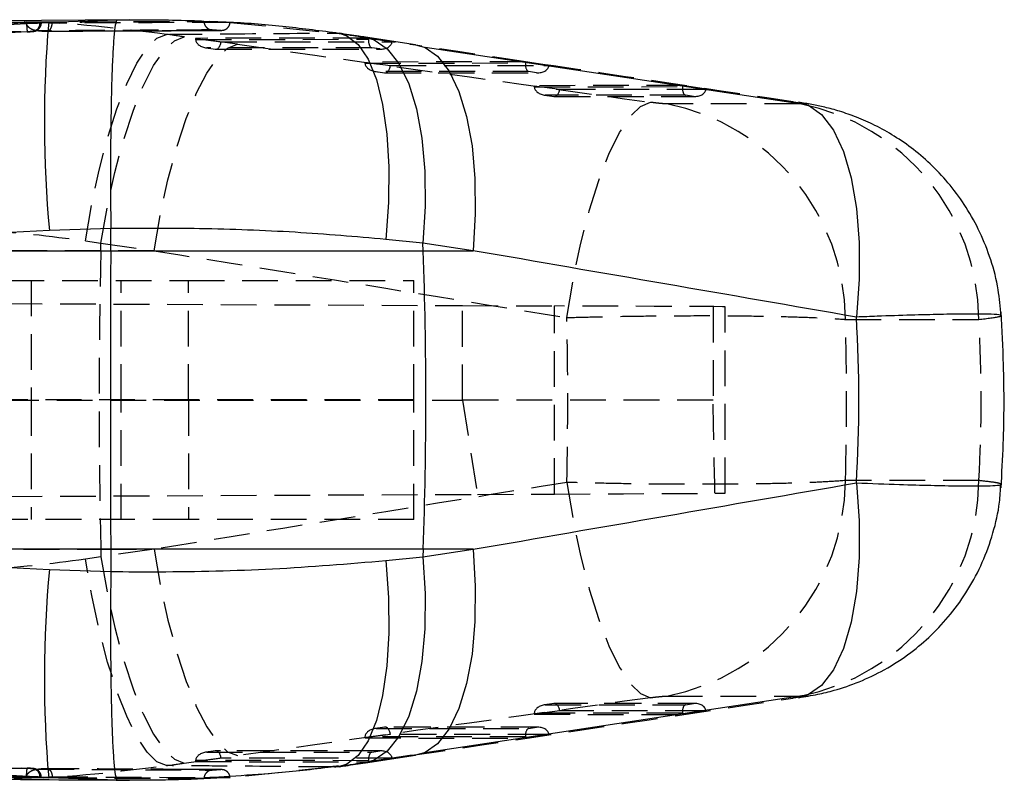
# Model space of a CAD drawing. Extents: x 29 to 384, y 27 to 280.
# Tile 8 of 18: x 277 to 312, y 148 to 175. Entities that reach past the tile are written whole.
import ezdxf

# ---------------------------------------------------------------- set-up
doc = ezdxf.new("R2010")
doc.units = 0
doc.linetypes.add('HIDDEN', pattern=[1.905, 1.27, -0.635])
doc.layers.get('0').update_dxf_attribs({"linetype": 'CONTINUOUS'})

msp = doc.modelspace()

# ---------------------------------------------------------------- linework, layer by layer
at = {"color": 7, "linetype": 'CONTINUOUS'}
for p, q in [((280.5066, 174.6823), (274.5133, 174.633)), ((277.1857, 174.59), (276.8524, 174.6034)), ((277.0375, 174.5605), (277.6458, 174.5933)), ((277.3791, 174.5907), (277.3365, 174.5915)), ((277.6458, 174.5933), (277.3791, 174.5907)), ((277.6458, 174.5933), (280.0805, 174.6784)), ((283.9573, 174.5927), (283.3737, 174.6156)), ((284.0265, 174.59), (283.9573, 174.5927)), ((284.0882, 174.5909), (284.0102, 174.5906)), ((284.09, 174.5909), (284.0882, 174.5909)), ((276.8574, 174.5499), (277.0375, 174.5605)), ((277.0375, 174.5605), (277.0687, 174.5624)), ((290.6791, 173.796), (288.897, 174.0635)), ((304.6476, 171.6412), (291.0192, 173.6935)), ((295.2342, 173.0587), (295.4254, 173.0589)), ((300.8249, 172.2168), (301.0019, 172.217)), ((279.8527, 167.268), (277.6687, 167.1951)), ((279.8497, 166.4737), (279.8527, 167.266)), ((279.8527, 167.266), (279.8527, 167.268)), ((277.6687, 167.1951), (264.3645, 166.4737)), ((290.9458, 166.7412), (289.6241, 166.8749)), ((290.9552, 166.4737), (290.9458, 166.7412)), ((292.7279, 166.4737), (290.9458, 166.7412)), ((264.3645, 166.4737), (279.8497, 166.4737)), ((279.8497, 166.4737), (290.9552, 166.4737)), ((290.9552, 166.4737), (292.7279, 166.4737)), ((279.8497, 155.8581), (264.3645, 155.8581)), ((264.3645, 155.8581), (277.6687, 155.1367)), ((279.8497, 155.8581), (279.8527, 155.0657)), ((290.9552, 155.8581), (279.8497, 155.8581)), ((290.9552, 155.8581), (290.9458, 155.5905)), ((290.9458, 155.5905), (292.7279, 155.8581)), ((292.7279, 155.8581), (290.9552, 155.8581)), ((289.6241, 155.4568), (290.9458, 155.5905)), ((277.6687, 155.1367), (279.8527, 155.0637)), ((279.8527, 155.0637), (279.8527, 155.0657)), ((291.0192, 148.6383), (304.6476, 150.6906)), ((301.0019, 150.1148), (300.8249, 150.1149)), ((295.4254, 149.2728), (295.2342, 149.273)), ((288.897, 148.2682), (290.6791, 148.5358)), ((276.8524, 147.7283), (277.1712, 147.7419)), ((277.6458, 147.7384), (277.0375, 147.7713)), ((277.0687, 147.7693), (277.0375, 147.7713)), ((277.3365, 147.7402), (277.3791, 147.741)), ((277.3791, 147.741), (277.6458, 147.7384)), ((280.0805, 147.6534), (277.6458, 147.7384)), ((280.3318, 147.6524), (280.5193, 147.6511)), ((283.1814, 147.7447), (284.0882, 147.7408)), ((284.0593, 147.7919), (284.0917, 147.7942)), ((284.0882, 147.7408), (284.09, 147.7408))]:
    msp.add_line(p, q, dxfattribs=at)
at = {"color": 7, "linetype": 'HIDDEN'}
for p, q in [((276.8524, 174.6034), (283.1606, 174.6386)), ((276.8524, 174.6034), (276.8526, 174.5913)), ((283.1606, 174.6386), (283.1636, 174.6386)), ((283.1636, 174.6386), (284.09, 174.5909)), ((283.1636, 174.6386), (283.1636, 174.6248)), ((284.0882, 174.5909), (287.7974, 174.2107)), ((276.885, 174.2535), (255.7462, 173.0999)), ((277.3365, 174.5741), (277.2184, 174.5728)), ((278.8194, 174.2803), (283.7851, 174.3027)), ((283.4587, 174.3208), (283.456, 174.3208)), ((283.456, 174.3208), (283.7645, 174.3051)), ((283.7668, 174.3051), (283.4587, 174.3208)), ((283.7645, 174.3051), (283.7668, 174.3051)), ((284.3535, 173.8094), (282.4654, 174.0749)), ((289.0101, 174.0275), (282.8661, 174.0221)), ((282.8661, 174.0221), (283.7712, 173.8955)), ((282.8678, 173.9829), (289.0089, 173.9883)), ((283.7712, 173.8955), (289.8489, 173.9008)), ((287.7974, 174.2107), (287.9626, 174.202)), ((288.6992, 174.077), (290.4813, 173.8094)), ((288.6992, 174.077), (288.8962, 174.0636)), ((289.8489, 173.9008), (289.0101, 174.0275)), ((283.2339, 173.6844), (283.5761, 173.6365)), ((289.1231, 173.6865), (283.2593, 173.6814)), ((283.2593, 173.6814), (283.566, 173.6385)), ((283.566, 173.6385), (289.4074, 173.6436)), ((283.5895, 173.6356), (289.4634, 173.6408)), ((289.4074, 173.6436), (289.1231, 173.6865)), ((290.4813, 173.8094), (290.6791, 173.796)), ((294.5865, 173.1856), (288.8827, 173.1805)), ((288.8827, 173.1805), (289.7878, 173.054)), ((295.4254, 173.0589), (294.5865, 173.1856)), ((288.8844, 173.1413), (294.5854, 173.1464)), ((289.2505, 172.8429), (289.5927, 172.795)), ((294.6996, 172.8446), (289.2759, 172.8398)), ((289.2759, 172.8398), (289.5826, 172.797)), ((289.7878, 173.054), (295.2342, 173.0587)), ((294.9838, 172.8017), (294.6996, 172.8446)), ((289.5826, 172.797), (294.9838, 172.8017)), ((289.6061, 172.7941), (295.0398, 172.7989)), ((300.163, 172.3436), (294.8993, 172.339)), ((294.8993, 172.339), (295.8044, 172.2124)), ((294.901, 172.2998), (300.1619, 172.3044)), ((295.8044, 172.2124), (300.8249, 172.2168)), ((301.0019, 172.217), (300.163, 172.3436)), ((295.2671, 172.0013), (295.6093, 171.9535)), ((300.2761, 172.0027), (295.2925, 171.9983)), ((295.2925, 171.9983), (295.5992, 171.9554)), ((295.5992, 171.9554), (300.5603, 171.9598)), ((295.6227, 171.9525), (300.6163, 171.9569)), ((300.5603, 171.9598), (300.2761, 172.0027)), ((304.3513, 171.6914), (299.6118, 171.6914)), ((278.9513, 166.8285), (279.5006, 166.7392)), ((279.495, 166.4737), (279.5006, 166.7392)), ((279.5006, 166.7392), (281.3888, 166.4737)), ((279.495, 166.4737), (267.2299, 166.4737)), ((281.3888, 166.4737), (279.495, 166.4737)), ((226.689, 165.4159), (282.6173, 165.4159)), ((277.0173, 165.4159), (277.0173, 161.1659)), ((280.2173, 161.1659), (280.2173, 165.4159)), ((282.6173, 161.1659), (282.6173, 165.4159)), ((282.6173, 165.4159), (290.6173, 165.4159)), ((290.6173, 161.1659), (290.6173, 165.4159)), ((226.6132, 164.8092), (292.3481, 164.5224)), ((292.3481, 164.5224), (295.6171, 164.5081)), ((292.3481, 161.1552), (292.3481, 164.5224)), ((295.6171, 157.8236), (295.6171, 164.5081)), ((301.2504, 164.4836), (301.2504, 161.1539)), ((301.6879, 157.8501), (301.6879, 164.4817)), ((305.955, 164.0298), (310.6945, 164.0298)), ((282.6173, 161.1659), (226.5009, 161.1659)), ((226.5009, 161.1653), (292.3481, 161.1552)), ((277.0173, 161.1659), (277.0173, 156.9159)), ((280.2173, 156.9159), (280.2173, 161.1659)), ((282.6173, 161.1659), (282.6173, 156.9159)), ((290.6173, 161.1659), (282.6173, 161.1659)), ((290.6173, 156.9159), (290.6173, 161.1659)), ((292.3481, 161.1552), (292.8861, 157.8117)), ((301.2504, 161.1539), (292.3481, 161.1552)), ((310.6945, 158.302), (305.955, 158.302)), ((226.6132, 157.5225), (292.8861, 157.8117)), ((292.8861, 157.8117), (295.6171, 157.8236)), ((282.6173, 156.9159), (226.689, 156.9159)), ((290.6173, 156.9159), (282.6173, 156.9159)), ((267.2299, 155.8581), (279.495, 155.8581)), ((279.495, 155.8581), (279.5006, 155.5926)), ((279.495, 155.8581), (281.3888, 155.8581)), ((281.3888, 155.8581), (279.5006, 155.5926)), ((279.5006, 155.5926), (278.9513, 155.5032)), ((299.6118, 150.6403), (304.3513, 150.6403)), ((295.8044, 150.1193), (294.8993, 149.9927)), ((295.6093, 150.3783), (295.2671, 150.3304)), ((295.5992, 150.3763), (295.2925, 150.3334)), ((295.2925, 150.3334), (300.2761, 150.3291)), ((300.5603, 150.372), (295.5992, 150.3763)), ((300.6163, 150.3748), (295.6227, 150.3792)), ((300.8249, 150.1149), (295.8044, 150.1193)), ((300.163, 149.9881), (301.0019, 150.1148)), ((300.2761, 150.3291), (300.5603, 150.372)), ((294.8993, 149.9927), (300.163, 149.9881)), ((300.1619, 150.0273), (294.901, 150.0319)), ((289.5927, 149.5367), (289.2505, 149.4889)), ((289.5826, 149.5348), (289.2759, 149.4919)), ((289.2759, 149.4919), (294.6996, 149.4871)), ((294.9838, 149.53), (289.5826, 149.5348)), ((295.0398, 149.5329), (289.6061, 149.5377)), ((294.6996, 149.4871), (294.9838, 149.53)), ((255.7462, 149.2318), (276.885, 148.0783)), ((289.7878, 149.2778), (288.8827, 149.1512)), ((288.8827, 149.1512), (294.5865, 149.1462)), ((294.5854, 149.1854), (288.8844, 149.1904)), ((295.2342, 149.273), (289.7878, 149.2778)), ((294.5865, 149.1462), (295.4254, 149.2728)), ((283.5761, 148.6952), (283.2339, 148.6474)), ((283.566, 148.6933), (283.2593, 148.6504)), ((289.4074, 148.6881), (283.566, 148.6933)), ((289.4634, 148.691), (283.5895, 148.6961)), ((282.4654, 148.2568), (284.3535, 148.5223)), ((283.7712, 148.4363), (282.8661, 148.3097)), ((289.0089, 148.3435), (282.8678, 148.3489)), ((283.2593, 148.6504), (289.1231, 148.6452)), ((289.8489, 148.4309), (283.7712, 148.4363)), ((290.4813, 148.5223), (288.6992, 148.2547)), ((289.0101, 148.3043), (289.8489, 148.4309)), ((289.1231, 148.6452), (289.4074, 148.6881)), ((290.6791, 148.5358), (290.4813, 148.5223)), ((278.394, 148.0532), (277.5843, 148.0577)), ((278.4035, 148.0562), (277.5973, 148.0608)), ((283.7851, 148.0273), (282.5548, 148.0328)), ((282.8661, 148.3097), (289.0101, 148.3043)), ((283.7645, 148.0267), (283.456, 148.0109)), ((283.456, 148.0109), (283.4587, 148.0109)), ((283.4587, 148.0109), (283.7668, 148.0267)), ((283.7668, 148.0267), (283.7645, 148.0267)), ((287.7974, 148.1211), (284.0882, 147.7408)), ((287.9492, 148.1279), (287.7974, 148.1211)), ((288.8966, 148.2682), (288.6992, 148.2547)), ((276.8526, 147.7404), (276.8524, 147.7283)), ((283.1606, 147.6932), (276.8524, 147.7283)), ((277.2185, 147.7589), (277.3365, 147.7577)), ((280.0458, 147.6546), (280.3318, 147.6524)), ((283.1636, 147.6932), (283.1606, 147.6932)), ((284.09, 147.7408), (283.1636, 147.6932)), ((283.1636, 147.707), (283.1636, 147.6932))]:
    msp.add_line(p, q, dxfattribs=at)
at = {"color": 7, "linetype": 'HIDDEN', "flags": 128}
for points in [[(278.9513, 166.8285), (279.1737, 168.1109), (279.4391, 169.3412), (279.7407, 170.4874), (280.0705, 171.5194), (280.4199, 172.4103), (280.7797, 173.1368), (281.1407, 173.6799), (281.4932, 174.0254), (281.8282, 174.1643)], [(279.5006, 166.7392), (279.7255, 168.0228), (279.9959, 169.2542), (280.3045, 170.4013), (280.6433, 171.4338), (281.0034, 172.3249), (281.3754, 173.0511), (281.7496, 173.5935), (282.1161, 173.9378), (282.4654, 174.0749)], [(281.3888, 166.4737), (281.6137, 167.7573), (281.884, 168.9887), (282.1926, 170.1358), (282.5314, 171.1683), (282.8915, 172.0594), (283.2636, 172.7856), (283.6377, 173.328), (284.0043, 173.6723), (284.3535, 173.8094)], [(296.0582, 164.0957), (296.2767, 165.4208), (296.5432, 166.6986), (296.8506, 167.8938), (297.1902, 168.9734), (297.5527, 169.9076), (297.9282, 170.6705), (298.3061, 171.2412), (298.6762, 171.6039), (299.0282, 171.7485)], [(301.6879, 164.4817), (301.5873, 164.4821), (301.2754, 164.4835), (300.7585, 164.4857), (300.0477, 164.4888), (299.1577, 164.4927), (298.1074, 164.4973), (296.9189, 164.5025), (295.6171, 164.5081)], [(296.0582, 158.2361), (296.2767, 156.9109), (296.5432, 155.6331), (296.8506, 154.4379), (297.1902, 153.3583), (297.5527, 152.4242), (297.9282, 151.6612), (298.3061, 151.0906), (298.6762, 150.7279), (299.0282, 150.5832)], [(295.6171, 157.8236), (296.8985, 157.8292), (298.0706, 157.8343), (299.1098, 157.8388), (299.9947, 157.8427), (300.7075, 157.8458), (301.2336, 157.8481), (301.5622, 157.8495), (301.6868, 157.8501), (301.6879, 157.8501)], [(281.3888, 155.8581), (281.6137, 154.5745), (281.884, 153.343), (282.1926, 152.196), (282.5314, 151.1634), (282.8915, 150.2723), (283.2636, 149.5461), (283.6377, 149.0038), (284.0043, 148.6595), (284.3535, 148.5223)], [(281.8282, 148.1674), (281.4932, 148.3063), (281.1407, 148.6518), (280.7797, 149.1949), (280.4199, 149.9214), (280.0705, 150.8123), (279.7407, 151.8444), (279.4391, 152.9905), (279.1737, 154.2209), (278.9513, 155.5032)], [(279.5006, 155.5926), (279.7255, 154.309), (279.9959, 153.0775), (280.3045, 151.9305), (280.6433, 150.8979), (281.0034, 150.0068), (281.3754, 149.2806), (281.7496, 148.7383), (282.1161, 148.394), (282.4654, 148.2568)], [(283.7645, 148.0267), (283.5088, 148.0279), (282.5444, 148.0323)]]:
    msp.add_lwpolyline(points, dxfattribs=at)
at = {"color": 8, "linetype": 'CONTINUOUS', "flags": 128}
for points in [[(287.9626, 174.202), (288.2409, 174.1164), (288.6445, 173.8033), (288.997, 173.2799), (289.2887, 172.5607), (289.5116, 171.6655), (289.6596, 170.6188), (289.7286, 169.4497), (289.7166, 168.1901), (289.6241, 166.8749)], [(288.8962, 174.0636), (289.2089, 173.9736), (289.6772, 173.6539), (290.0914, 173.1265), (290.4402, 172.4058), (290.7141, 171.5114), (290.9056, 170.4678), (291.0096, 169.3033), (291.0231, 168.0498), (290.9458, 166.7412)], [(291.0194, 173.6934), (291.4593, 173.3863), (291.8735, 172.8589), (292.2223, 172.1382), (292.4962, 171.2439), (292.6878, 170.2002), (292.7917, 169.0358), (292.8052, 167.7822), (292.7279, 166.4737)], [(304.6478, 171.641), (305.1052, 171.3161), (305.5322, 170.7609), (305.8889, 170.0037), (306.1653, 169.0663), (306.3532, 167.9756), (306.4474, 166.7629), (306.4451, 165.463), (306.3464, 164.113)], [(306.3464, 158.2188), (306.4451, 156.8688), (306.4474, 155.5688), (306.3532, 154.3561), (306.1653, 153.2654), (305.8889, 152.3281), (305.5322, 151.5709), (305.1052, 151.0156), (304.6479, 150.6907)], [(292.7279, 155.8581), (292.8052, 154.5496), (292.7917, 153.296), (292.6878, 152.1315), (292.4962, 151.0879), (292.2223, 150.1935), (291.8735, 149.4728), (291.4593, 148.9454), (291.0195, 148.6384)], [(289.6241, 155.4568), (289.7166, 154.1416), (289.7286, 152.8821), (289.6596, 151.7129), (289.5116, 150.6663), (289.2887, 149.7711), (288.997, 149.0519), (288.6445, 148.5285), (288.2409, 148.2153), (287.9492, 148.1279)], [(290.9458, 155.5905), (291.0231, 154.282), (291.0096, 153.0284), (290.9056, 151.864), (290.7141, 150.8203), (290.4402, 149.926), (290.0914, 149.2053), (289.6772, 148.6779), (289.2089, 148.3581), (288.8966, 148.2682)]]:
    msp.add_lwpolyline(points, dxfattribs=at)
at = {"color": 7, "linetype": 'CONTINUOUS', "flags": 128}
for points in [[(290.6791, 173.796), (290.991, 173.7061), (291.0194, 173.6934)], [(304.2894, 171.75), (304.6202, 171.6536), (304.6478, 171.641)], [(304.6479, 150.6907), (304.6202, 150.6782), (304.2905, 150.5819)], [(291.0195, 148.6384), (290.991, 148.6257), (290.6791, 148.5358)]]:
    msp.add_lwpolyline(points, dxfattribs=at)
at = {"color": 7, "linetype": 'CONTINUOUS'}
for centre, radius, start, end in [((319.0084, 171.022), 41.5165, 175.06529, 185.28899), ((139.9608, 161.1659), 151.0877, 357.986757, 2.013243), ((319.0084, 151.3097), 41.5165, 174.71101, 184.93471)]:
    msp.add_arc(centre, radius, start, end, dxfattribs=at)
at = {"color": 7, "linetype": 'HIDDEN'}
for centre, radius, start, end in [((277.0437, 174.5613), 0.2931, 276.42128, 2.49015), ((298.0984, 163.9817), 7.8568, 0.35032, 78.89382), ((302.8378, 163.9818), 7.8568, 0.35014, 78.89386), ((530.5931, 161.1659), 251.1542, 178.789046, 181.210954), ((298.0984, 158.35), 7.8568, 281.10618, 359.64968), ((302.8378, 158.35), 7.8568, 281.10614, 359.64986), ((277.0434, 147.7701), 0.2934, 357.57346, 83.51511)]:
    msp.add_arc(centre, radius, start, end, dxfattribs=at)
for centre, major_axis, ratio, start_param, end_param in [((267.5901, 172.6212), (58.6984, -7.3799), 0.0575197, 1.3218224, 1.3330283), ((282.9963, 174.0251), (-0.0041, 0.3074), 0.4236101, 1.5749551, 1.7029152), ((283.2971, 173.983), (0.4294, -0.0297), 0.7057362, 3.239711, 4.6731248), ((283.6038, 173.9401), (0.021, 0.3043), 0.5609074, 3.0426766, 4.6040506), ((281.93, 173.9948), (17.3035, -2.1755), 0.0575197, 1.1760975, 1.2320916), ((289.1609, 173.9882), (0.0227, 0.3043), 0.4970994, 1.6075147, 3.0409285), ((288.8821, 174.0303), (-0.0004, 0.3074), 0.4163146, 4.5748094, 4.7027696), ((289.4452, 173.9453), (0.4053, -0.0302), 0.7475365, 4.6748729, 6.2362469), ((339.879, 169.2094), (378.0378, -52.6882), 0.0082322, 4.5661251, 4.6052651), ((298.7236, 169.2094), (350.2999, -52.6775), 0.0093843, 1.5568841, 1.5957388), ((289.0129, 173.1836), (-0.0041, 0.3074), 0.4236101, 1.5749551, 1.7029152), ((289.3137, 173.1415), (0.4294, -0.0297), 0.7057362, 3.239711, 4.6731248), ((289.6204, 173.0986), (0.021, 0.3043), 0.5609074, 3.0426766, 4.6040506), ((294.7374, 173.1462), (0.0227, 0.3043), 0.4970994, 1.6075147, 3.0409285), ((295.0216, 173.1033), (0.4053, -0.0302), 0.7475365, 4.6748729, 6.2362469), ((295.0295, 172.342), (-0.0041, 0.3074), 0.4236101, 1.5749551, 1.7029152), ((295.3303, 172.2999), (0.4294, -0.0297), 0.7057362, 3.239711, 4.6731248), ((295.637, 172.2571), (0.021, 0.3043), 0.5609074, 3.0426766, 4.6040506), ((300.3139, 172.3043), (0.0227, 0.3043), 0.4970994, 1.6075147, 3.0409285), ((300.5981, 172.2614), (0.4053, -0.0302), 0.7475365, 4.6748729, 6.2362469), ((338.8711, 161.1659), (378.1607, -60.7766), 0.0102487, 4.5614397, 4.6005796), ((269.0125, 161.1659), (0, 60.9), 0.4446161, 4.6642624, 4.7605155), ((269.0125, 161.1659), (0, 60.9), 0.607282, 4.6653453, 4.7594327), ((232.9973, 161.1659), (77.7833, 0), 0.7829447, 6.2361416, 6.330229), ((291.5372, 118.3929), (0.0444, 145.1578), 0.0699281, 4.9876853, 5.0114291), ((338.8711, 161.1659), (378.1607, 60.7766), 0.0102487, 1.6826057, 1.7217456), ((339.879, 153.1224), (378.0378, 52.6882), 0.0082322, 1.6779202, 1.7170602), ((298.7236, 153.1224), (350.2999, 52.6775), 0.0093843, 4.6874465, 4.7263013), ((295.3303, 150.0318), (0.4294, 0.0297), 0.7057362, 1.6100605, 3.0434743), ((295.637, 150.0747), (-0.021, 0.3043), 0.5609074, 4.8207273, 6.3821013), ((300.3139, 150.0274), (-0.0227, 0.3043), 0.4970994, 0.1006641, 1.534078), ((300.5981, 150.0703), (0.4053, 0.0302), 0.7475365, 0.0469384, 1.6083124), ((295.0295, 149.9897), (0.0041, 0.3074), 0.4236101, 1.4386774, 1.5666376), ((289.3137, 149.1903), (0.4294, 0.0297), 0.7057362, 1.6100605, 3.0434743), ((289.6204, 149.2332), (-0.021, 0.3043), 0.5609074, 4.8207273, 6.3821013), ((294.7374, 149.1855), (-0.0227, 0.3043), 0.4970994, 0.1006641, 1.534078), ((295.0216, 149.2284), (0.4053, 0.0302), 0.7475365, 0.0469384, 1.6083124), ((289.0129, 149.1482), (0.0041, 0.3074), 0.4236101, 1.4386774, 1.5666376), ((283.6038, 148.3916), (-0.021, 0.3043), 0.5609074, 4.8207273, 6.3821013), ((289.4452, 148.3865), (0.4053, 0.0302), 0.7475365, 0.0469384, 1.6083124), ((282.9963, 148.3067), (0.0041, 0.3074), 0.4236101, 1.4386774, 1.5666376), ((283.2971, 148.3487), (0.4294, 0.0297), 0.7057362, 1.6100605, 3.0434743), ((289.1609, 148.3436), (-0.0227, 0.3043), 0.4970994, 0.1006641, 1.534078), ((288.8821, 148.3015), (0.0004, 0.3074), 0.4163146, 4.7220084, 4.8499685), ((267.5901, 149.7105), (58.6984, 7.3799), 0.0575197, 4.950157, 4.9613629), ((281.93, 148.337), (17.3035, 2.1755), 0.0575197, 5.0510937, 5.1070878)]:
    msp.add_ellipse(centre, major_axis=major_axis, ratio=ratio, start_param=start_param, end_param=end_param, dxfattribs=at)
at = {"color": 7, "linetype": 'CONTINUOUS'}
for centre, major_axis, ratio, start_param, end_param in [((297.7157, 161.1659), (350.5226, -60.747), 0.0123084, 1.5483049, 1.5871596), ((232.9973, 161.1659), (73.4351, 0), 0.8293034, 6.2347736, 6.331597), ((297.7157, 161.1659), (350.5226, 60.747), 0.0123084, 4.6960257, 4.7348805)]:
    msp.add_ellipse(centre, major_axis=major_axis, ratio=ratio, start_param=start_param, end_param=end_param, dxfattribs=at)
for points, knots in [([(277.3365, 174.5915), (276.4188, 174.5824), (274.5833, 174.5642), (272.7479, 174.5434), (271.8302, 174.533)], [0, 0, 0, 0, 0.5, 1, 1, 1, 1]), ([(277.0687, 174.5624), (277.1064, 174.5649), (277.1952, 174.5707), (277.3041, 174.5792), (277.3759, 174.5864), (277.3871, 174.5897), (277.38, 174.5906), (277.3791, 174.5907)], [0, 0, 0, 0, 0.1907122, 0.4492681, 0.7077365, 0.9660402, 1, 1, 1, 1]), ([(280.0805, 174.6784), (280.0786, 174.678), (280.0644, 174.6747), (280.0329, 174.6114), (279.9878, 174.3485), (279.9429, 173.8335), (279.9047, 173.1067), (279.8749, 172.2013), (279.8538, 171.1269), (279.8429, 169.9328), (279.8413, 168.633), (279.8489, 167.7273), (279.8527, 167.268)], [0, 0, 0, 0, 0.0114819, 0.0880313, 0.2004023, 0.3160319, 0.428399, 0.5440245, 0.6563891, 0.7720121, 0.8843767, 1, 1, 1, 1]), ([(280.0805, 174.6784), (280.8902, 174.6819), (281.922, 174.6864), (282.9411, 174.6471), (283.1606, 174.6386)], [0, 0, 0, 0, 0.7846778, 1, 1, 1, 1]), ([(287.961, 174.1992), (287.3346, 174.2808), (286.0609, 174.4468), (284.7377, 174.5624), (284.0464, 174.5892), (284.0265, 174.59)], [0, 0, 0, 0, 0.4844775, 0.9851824, 1, 1, 1, 1]), ([(264.3316, 173.8666), (264.4886, 173.8752), (265.4558, 173.9282), (269.0436, 174.1246), (273.0618, 174.3437), (276.27, 174.518), (276.8574, 174.5499)], [0, 0, 0, 0, 0.037599, 0.2316501, 0.8592938, 1, 1, 1, 1]), ([(288.897, 174.0635), (288.82, 174.0751), (288.5124, 174.1212), (288.1998, 174.1671), (287.9654, 174.2016)], [0, 0, 0, 0, 0.2500735, 1, 1, 1, 1]), ([(311.4826, 164.1645), (311.4577, 164.4733), (311.4035, 165.1454), (311.1427, 166.1409), (310.758, 167.1219), (310.2674, 168.0105), (309.6967, 168.8), (309.066, 169.4863), (308.3967, 170.0683), (307.71, 170.5478), (307.0279, 170.9294), (306.3762, 171.2187), (305.7761, 171.4281), (305.2424, 171.5722), (304.7597, 171.6752), (304.4486, 171.7239), (304.2899, 171.7487)], [0, 0, 0, 0, 0.0815775, 0.1775344, 0.2699519, 0.3589154, 0.4443882, 0.5262176, 0.6041455, 0.6777973, 0.7466877, 0.8099754, 0.8656454, 0.9145193, 0.9563928, 1, 1, 1, 1]), ([(289.6241, 166.8749), (288.5572, 166.9671), (286.4035, 167.1532), (283.1047, 167.2731), (280.9061, 167.2683), (279.8527, 167.266)], [0, 0, 0, 0, 0.3383409, 0.6829903, 1, 1, 1, 1]), ([(279.8497, 166.4737), (279.8447, 164.7112), (279.8346, 161.1727), (279.8446, 157.6341), (279.8497, 155.8581)], [0, 0, 0, 0, 0.4980936, 1, 1, 1, 1]), ([(311.4864, 158.041), (311.5152, 158.5614), (311.596, 160.0195), (311.6035, 162.1065), (311.5198, 163.6676), (311.4864, 164.2908)], [0, 0, 0, 0, 0.2500539, 0.7005994, 1, 1, 1, 1]), ([(304.2916, 150.583), (304.5199, 150.6199), (304.9402, 150.6879), (305.6638, 150.8653), (306.4663, 151.1386), (307.386, 151.5802), (308.2443, 152.1387), (309.0316, 152.808), (309.7202, 153.5544), (310.3349, 154.4227), (310.8442, 155.3904), (311.2167, 156.4343), (311.4349, 157.3697), (311.4646, 157.955), (311.4754, 158.1676)], [0, 0, 0, 0, 0.0631551, 0.1163241, 0.1992187, 0.2862727, 0.3849833, 0.4683754, 0.5582411, 0.6520971, 0.748191, 0.8456298, 0.9439016, 1, 1, 1, 1]), ([(279.8527, 155.0657), (280.419, 155.0625), (282.3427, 155.0514), (285.6695, 155.1268), (288.2939, 155.3458), (289.6241, 155.4568)], [0, 0, 0, 0, 0.1706417, 0.5796609, 1, 1, 1, 1]), ([(279.8527, 155.0637), (279.8489, 154.6174), (279.8413, 153.7117), (279.8427, 152.4227), (279.8537, 151.2159), (279.8744, 150.1493), (279.9044, 149.2331), (279.9422, 148.51), (279.9873, 147.9872), (280.0324, 147.7214), (280.0644, 147.657), (280.0786, 147.6538), (280.0805, 147.6534)], [0, 0, 0, 0, 0.1123646, 0.2279879, 0.3403525, 0.4559755, 0.5683426, 0.6839681, 0.7963391, 0.9119687, 0.9885181, 1, 1, 1, 1]), ([(276.8571, 147.7818), (276.6669, 147.7922), (275.6664, 147.8465), (271.4912, 148.0735), (267.5063, 148.2915), (264.3316, 148.4651)], [0, 0, 0, 0, 0.0455624, 0.2396177, 1, 1, 1, 1]), ([(284.0917, 147.7942), (284.6234, 147.8296), (285.8344, 147.9102), (287.1167, 148.0464), (287.8544, 148.1596), (287.9419, 148.173)], [0, 0, 0, 0, 0.4081982, 0.9297782, 1, 1, 1, 1]), ([(287.9654, 148.1301), (288.0437, 148.1416), (288.357, 148.1875), (288.6655, 148.2337), (288.897, 148.2682)], [0, 0, 0, 0, 0.2499524, 1, 1, 1, 1]), ([(271.8302, 147.7988), (272.7479, 147.7884), (274.5833, 147.7675), (276.4188, 147.7493), (277.3365, 147.7402)], [0, 0, 0, 0, 0.5, 1, 1, 1, 1]), ([(274.5, 147.696), (274.5375, 147.6957), (276.3729, 147.6789), (278.2283, 147.6666), (280.0458, 147.6546)], [0, 0, 0, 0, 0.0204111, 1, 1, 1, 1]), ([(277.0375, 147.7713), (277.027, 147.7719), (276.9689, 147.7755), (276.9075, 147.779), (276.8571, 147.7818)], [0, 0, 0, 0, 0.1795944, 1, 1, 1, 1]), ([(277.3773, 147.7425), (277.3767, 147.7434), (277.3752, 147.7455), (277.3062, 147.7524), (277.1989, 147.7608), (277.1083, 147.7667), (277.0687, 147.7693)], [0, 0, 0, 0, 0.207496, 0.4930412, 0.7787886, 1, 1, 1, 1]), ([(283.1606, 147.6932), (282.5573, 147.6733), (281.5352, 147.6397), (280.5033, 147.6494), (280.0805, 147.6534)], [0, 0, 0, 0, 0.5902931, 1, 1, 1, 1]), ([(283.3667, 147.7535), (283.4761, 147.7566), (283.709, 147.7632), (283.938, 147.7819), (284.0593, 147.7919)], [0, 0, 0, 0, 0.4698098, 1, 1, 1, 1])]:
    msp.add_open_spline(points, degree=3, knots=knots, dxfattribs=at)
at = {"color": 7, "linetype": 'HIDDEN'}
for points, knots in [([(281.8282, 174.1643), (280.1583, 174.3712), (277.7492, 174.6696), (275.2737, 174.5949), (274.5141, 174.572)], [0, 0, 0, 0, 0.69315171, 1, 1, 1, 1]), ([(276.8526, 174.5913), (277.9038, 174.5973), (280.0074, 174.6094), (282.1111, 174.6197), (283.1636, 174.6248)], [0, 0, 0, 0, 0.4997044, 1, 1, 1, 1]), ([(277.2783, 174.2881), (277.2773, 174.2881), (277.2341, 174.2894), (277.1339, 174.3028), (277.0037, 174.3547), (276.9112, 174.436), (276.863, 174.5136), (276.856, 174.5654), (276.8526, 174.5913)], [0, 0, 0, 0, 0.0057671, 0.2354222, 0.5483155, 0.748192, 0.8736045, 1, 1, 1, 1]), ([(277.7722, 174.5612), (277.5831, 174.5714), (277.3877, 174.5819), (277.1921, 174.5897), (277.1857, 174.59)], [0, 0, 0, 0, 0.9673628, 1, 1, 1, 1]), ([(284.0102, 174.5906), (283.9651, 174.5904), (283.579, 174.5888), (281.8285, 174.5812), (279.7943, 174.5717), (278.1011, 174.5629), (277.7722, 174.5612)], [0, 0, 0, 0, 0.02168839, 0.18571475, 0.84181861, 1, 1, 1, 1]), ([(283.1636, 174.6248), (283.1668, 174.5915), (283.1734, 174.5248), (283.2242, 174.4357), (283.2994, 174.3667), (283.3824, 174.3291), (283.4376, 174.3231), (283.4587, 174.3208)], [0, 0, 0, 0, 0.21224251, 0.42437308, 0.63983048, 0.8624442, 1, 1, 1, 1]), ([(283.7668, 174.3051), (283.8024, 174.3067), (283.8734, 174.3098), (283.97, 174.3596), (284.0435, 174.4363), (284.0816, 174.5189), (284.0878, 174.5721), (284.09, 174.5909)], [0, 0, 0, 0, 0.22340381, 0.4469489, 0.66747529, 0.8822516, 1, 1, 1, 1]), ([(271.573, 174.2102), (272.4811, 174.2207), (274.3155, 174.242), (276.1501, 174.2607), (277.0765, 174.2701)], [0, 0, 0, 0, 0.4950147, 1, 1, 1, 1]), ([(276.8573, 174.5499), (276.8595, 174.5121), (276.8642, 174.4341), (276.8722, 174.3348), (276.8799, 174.2648), (276.8834, 174.2573), (276.8852, 174.2535)], [0, 0, 0, 0, 0.2383392, 0.4922267, 0.7461123, 1, 1, 1, 1]), ([(276.8849, 174.2534), (276.886, 174.2535), (276.915, 174.255), (276.9721, 174.2584), (277.0457, 174.2635), (277.0874, 174.2671), (277.1138, 174.2701), (277.141, 174.2745), (277.1834, 174.2856), (277.242, 174.3126), (277.3128, 174.3691), (277.3651, 174.4589), (277.3899, 174.5357), (277.3826, 174.5727), (277.3824, 174.574)], [0, 0, 0, 0, 0.00427837, 0.11716504, 0.2281251, 0.34632896, 0.3972734, 0.43506342, 0.49053123, 0.57532175, 0.69571572, 0.84781056, 0.99464955, 1, 1, 1, 1]), ([(277.0765, 174.2701), (277.0844, 174.2701), (277.0997, 174.27), (277.0922, 174.2681), (277.0638, 174.2652), (277.0157, 174.2615), (276.9537, 174.2574), (276.9079, 174.2548), (276.885, 174.2535)], [0, 0, 0, 0, 0.17375787, 0.33921692, 0.5045544, 0.66984683, 0.83511864, 1, 1, 1, 1]), ([(277.0687, 174.5624), (277.1064, 174.5634), (277.1952, 174.5657), (277.3041, 174.5691), (277.3752, 174.572), (277.3938, 174.5739), (277.3559, 174.574), (277.3365, 174.5741)], [0, 0, 0, 0, 0.1544519, 0.363696, 0.5728304, 0.7819256, 1, 1, 1, 1]), ([(283.456, 174.3208), (283.3708, 174.3204), (282.9445, 174.3184), (281.1543, 174.3096), (279.1804, 174.2991), (277.5474, 174.2896), (277.2783, 174.2881)], [0, 0, 0, 0, 0.0413973, 0.2069862, 0.8693413, 1, 1, 1, 1]), ([(277.2783, 174.2881), (277.3107, 174.2867), (277.4127, 174.2823), (277.5146, 174.2774), (277.5843, 174.2741)], [0, 0, 0, 0, 0.3170691, 1, 1, 1, 1]), ([(277.5843, 174.2741), (277.5848, 174.274), (277.6072, 174.2721), (277.6504, 174.2829), (277.704, 174.3342), (277.7411, 174.4043), (277.7645, 174.4788), (277.7697, 174.5343), (277.7722, 174.5612)], [0, 0, 0, 0, 0.0065722, 0.274722, 0.5243471, 0.6932334, 0.8508417, 1, 1, 1, 1]), ([(277.5843, 174.2741), (277.6695, 174.2745), (278.0957, 174.2769), (279.8859, 174.2866), (281.8607, 174.2964), (283.4946, 174.3038), (283.7645, 174.3051)], [0, 0, 0, 0, 0.04138001, 0.2069004, 0.86898031, 1, 1, 1, 1]), ([(277.5976, 174.2734), (277.9839, 174.2758), (278.3912, 174.2784), (278.7984, 174.2802), (278.8194, 174.2803)], [0, 0, 0, 0, 0.9484215, 1, 1, 1, 1]), ([(281.8282, 174.1643), (282.4066, 174.1692), (284.3889, 174.1857), (286.3842, 174.2003), (287.7974, 174.2107)], [0, 0, 0, 0, 0.29177524, 1, 1, 1, 1]), ([(299.6118, 171.6914), (299.6084, 171.6914), (299.5806, 171.6916), (299.506, 171.6952), (299.3793, 171.7062), (299.2343, 171.7217), (299.1189, 171.736), (299.0452, 171.7462), (299.0282, 171.7485)], [0, 0, 0, 0, 0.0335104, 0.2737578, 0.5139579, 0.6737071, 0.9246634, 1, 1, 1, 1]), ([(304.0912, 171.7635), (304.1058, 171.7613), (304.172, 171.7512), (304.2758, 171.7334), (304.3563, 171.7158), (304.3984, 171.7024), (304.4048, 171.6933), (304.3684, 171.692), (304.3513, 171.6914)], [0, 0, 0, 0, 0.0604587, 0.2732409, 0.4861369, 0.6099235, 0.8169193, 1, 1, 1, 1]), ([(271.4015, 167.1333), (272.6643, 167.1919), (275.2157, 167.3104), (277.6977, 166.9902), (278.9513, 166.8285)], [0, 0, 0, 0, 0.49496426, 1, 1, 1, 1]), ([(296.0582, 164.0957), (296.3462, 164.1034), (297.1173, 164.1241), (298.4068, 164.1476), (300.02, 164.1644), (301.5571, 164.1648), (302.9476, 164.1501), (304.0762, 164.1256), (305.0367, 164.0903), (305.6302, 164.0562), (305.897, 164.0345), (305.955, 164.0298)], [0, 0, 0, 0, 0.0744582, 0.199363, 0.3242693, 0.4834903, 0.6040861, 0.7246819, 0.8455485, 0.9664161, 1, 1, 1, 1]), ([(310.6945, 164.0298), (310.9962, 164.0655), (311.4454, 164.1188), (311.4713, 164.153), (311.4798, 164.1642)], [0, 0, 0, 0, 0.6716684, 1, 1, 1, 1]), ([(305.955, 158.302), (305.7093, 158.2841), (305.2386, 158.2499), (304.2673, 158.2122), (303.106, 158.1837), (301.7692, 158.1684), (300.3116, 158.1669), (298.8854, 158.1779), (297.4483, 158.2001), (296.5216, 158.2241), (296.0582, 158.2361)], [0, 0, 0, 0, 0.13174529, 0.25233215, 0.37291856, 0.5164038, 0.63901077, 0.76161811, 0.88080857, 1, 1, 1, 1]), ([(311.469, 158.1681), (311.4689, 158.1765), (311.4685, 158.1976), (311.2138, 158.2426), (310.8628, 158.2827), (310.6945, 158.302)], [0, 0, 0, 0, 0.2548795, 0.6425311, 1, 1, 1, 1]), ([(278.9513, 155.5032), (277.7234, 155.344), (275.242, 155.0223), (272.6904, 155.1393), (271.4015, 155.1984)], [0, 0, 0, 0, 0.4948367, 1, 1, 1, 1]), ([(299.0282, 150.5832), (299.0835, 150.5907), (299.1953, 150.6057), (299.3406, 150.6216), (299.468, 150.6334), (299.5564, 150.6394), (299.5973, 150.6401), (299.6118, 150.6403)], [0, 0, 0, 0, 0.2399887, 0.4853548, 0.6288463, 0.8685957, 1, 1, 1, 1]), ([(304.3513, 150.6403), (304.3613, 150.6402), (304.3926, 150.6396), (304.4068, 150.6331), (304.373, 150.6203), (304.299, 150.6032), (304.2054, 150.5859), (304.1223, 150.573), (304.0912, 150.5682)], [0, 0, 0, 0, 0.09761726, 0.30559777, 0.51351889, 0.65264281, 0.87014298, 1, 1, 1, 1]), ([(277.0765, 148.0617), (276.1501, 148.0711), (274.3155, 148.0897), (272.4811, 148.111), (271.573, 148.1216)], [0, 0, 0, 0, 0.5049853, 1, 1, 1, 1]), ([(274.501, 147.7577), (275.2389, 147.7353), (277.7188, 147.6598), (280.1327, 147.958), (281.8282, 148.1674)], [0, 0, 0, 0, 0.2975857, 1, 1, 1, 1]), ([(276.8526, 147.7404), (276.856, 147.7664), (276.863, 147.8181), (276.9112, 147.8958), (277.0037, 147.9771), (277.1339, 148.0289), (277.2341, 148.0424), (277.2773, 148.0437), (277.2783, 148.0437)], [0, 0, 0, 0, 0.1263955, 0.251808, 0.4516845, 0.7645778, 0.9942329, 1, 1, 1, 1]), ([(276.8571, 147.7818), (276.8594, 147.8196), (276.8641, 147.8977), (276.8722, 147.997), (276.8799, 148.0669), (276.8833, 148.0745), (276.885, 148.0783)], [0, 0, 0, 0, 0.2383401, 0.4922255, 0.7461145, 1, 1, 1, 1]), ([(277.3819, 147.7593), (277.3788, 147.7944), (277.3731, 147.8589), (277.3288, 147.9378), (277.2776, 147.9924), (277.2256, 148.0271), (277.1797, 148.047), (277.1442, 148.0565), (277.1219, 148.0604), (277.1043, 148.0628), (277.0778, 148.0656), (277.029, 148.0695), (276.9556, 148.0744), (276.9068, 148.0771), (276.8849, 148.0783)], [0, 0, 0, 0, 0.1406649, 0.2588038, 0.3577747, 0.4412887, 0.5095835, 0.5605602, 0.5918705, 0.6215551, 0.676956, 0.8041565, 0.912095, 1, 1, 1, 1]), ([(276.885, 148.0783), (276.9086, 148.0769), (276.9551, 148.0743), (277.0174, 148.0702), (277.0651, 148.0665), (277.0929, 148.0636), (277.0994, 148.0618), (277.0842, 148.0617), (277.0765, 148.0617)], [0, 0, 0, 0, 0.1697295, 0.3350838, 0.5005746, 0.6661752, 0.8331543, 1, 1, 1, 1]), ([(277.5843, 148.0577), (277.5146, 148.0544), (277.4127, 148.0495), (277.3107, 148.0451), (277.2783, 148.0437)], [0, 0, 0, 0, 0.6829309, 1, 1, 1, 1]), ([(277.2783, 148.0437), (277.3636, 148.0432), (277.7898, 148.0407), (279.5799, 148.0305), (281.554, 148.0201), (283.187, 148.0122), (283.456, 148.0109)], [0, 0, 0, 0, 0.0413973, 0.206986, 0.8693415, 1, 1, 1, 1]), ([(277.5843, 148.0577), (277.5848, 148.0577), (277.6072, 148.0596), (277.6504, 148.0488), (277.704, 147.9976), (277.7411, 147.9275), (277.7645, 147.8529), (277.7697, 147.7975), (277.7722, 147.7705)], [0, 0, 0, 0, 0.0065722, 0.274722, 0.5243471, 0.6932334, 0.8508417, 1, 1, 1, 1]), ([(282.5444, 148.0323), (282.5249, 148.0324), (281.1414, 148.0388), (279.7579, 148.0461), (278.394, 148.0532)], [0, 0, 0, 0, 0.0141171, 1, 1, 1, 1]), ([(287.7974, 148.1211), (286.3842, 148.1314), (284.3889, 148.146), (282.4066, 148.1626), (281.8282, 148.1674)], [0, 0, 0, 0, 0.70822476, 1, 1, 1, 1]), ([(283.4587, 148.0109), (283.4233, 148.0057), (283.3523, 147.9952), (283.2602, 147.9356), (283.1941, 147.8516), (283.1663, 147.7699), (283.1642, 147.7213), (283.1636, 147.707)], [0, 0, 0, 0, 0.23084961, 0.46186645, 0.68894124, 0.90833543, 1, 1, 1, 1]), ([(284.09, 147.7408), (284.0862, 147.7681), (284.0776, 147.8287), (284.0302, 147.913), (283.9551, 147.9818), (283.8632, 148.0235), (283.7979, 148.0257), (283.7668, 148.0267)], [0, 0, 0, 0, 0.1704851, 0.3784382, 0.5887253, 0.8041694, 1, 1, 1, 1]), ([(283.1636, 147.707), (282.1111, 147.7121), (280.0074, 147.7224), (277.9038, 147.7344), (276.8526, 147.7404)], [0, 0, 0, 0, 0.5002956, 1, 1, 1, 1]), ([(277.3365, 147.7577), (277.3553, 147.7577), (277.393, 147.7578), (277.3769, 147.7596), (277.3072, 147.7625), (277.1982, 147.7659), (277.1079, 147.7683), (277.0687, 147.7693)], [0, 0, 0, 0, 0.2093327, 0.4203308, 0.6297924, 0.8392946, 1, 1, 1, 1]), ([(277.1712, 147.7419), (277.2599, 147.7455), (277.4603, 147.7536), (277.6606, 147.7645), (277.7722, 147.7705)], [0, 0, 0, 0, 0.4426955, 1, 1, 1, 1]), ([(277.7722, 147.7705), (277.8444, 147.7702), (278.2576, 147.768), (280.0352, 147.759), (281.7661, 147.7508), (283.1559, 147.7448), (283.1814, 147.7447)], [0, 0, 0, 0, 0.0400475, 0.2292071, 0.9858458, 1, 1, 1, 1])]:
    msp.add_open_spline(points, degree=3, knots=knots, dxfattribs=at)
at = {"color": 8, "linetype": 'CONTINUOUS'}
for points, knots in [([(277.2184, 174.5728), (276.3309, 174.5638), (274.5348, 174.5455), (272.7388, 174.5246), (271.8302, 174.514)], [0, 0, 0, 0, 0.4941042, 1, 1, 1, 1]), ([(311.4798, 164.1642), (311.4841, 164.1661), (311.5202, 164.182), (311.3517, 164.2028), (310.9358, 164.2209), (310.2276, 164.222), (309.3582, 164.2096), (308.3008, 164.1827), (307.2748, 164.1492), (306.5926, 164.1226), (306.3464, 164.113)], [0, 0, 0, 0, 0.0197617, 0.16324704, 0.33376303, 0.48024792, 0.62673162, 0.77226979, 0.91780704, 1, 1, 1, 1]), ([(306.3464, 158.2188), (306.8694, 158.199), (307.8272, 158.1627), (309.0264, 158.1296), (310.0708, 158.1102), (310.8474, 158.1093), (311.312, 158.1262), (311.5044, 158.1457), (311.4759, 158.1638), (311.469, 158.1681)], [0, 0, 0, 0, 0.1767255, 0.3236477, 0.4750134, 0.6660828, 0.807995, 0.9538983, 1, 1, 1, 1]), ([(271.8302, 147.8177), (272.7388, 147.8071), (274.5349, 147.7862), (276.331, 147.7679), (277.2185, 147.7589)], [0, 0, 0, 0, 0.50587966, 1, 1, 1, 1])]:
    msp.add_open_spline(points, degree=3, knots=knots, dxfattribs=at)

doc.saveas('drawing.dxf')
